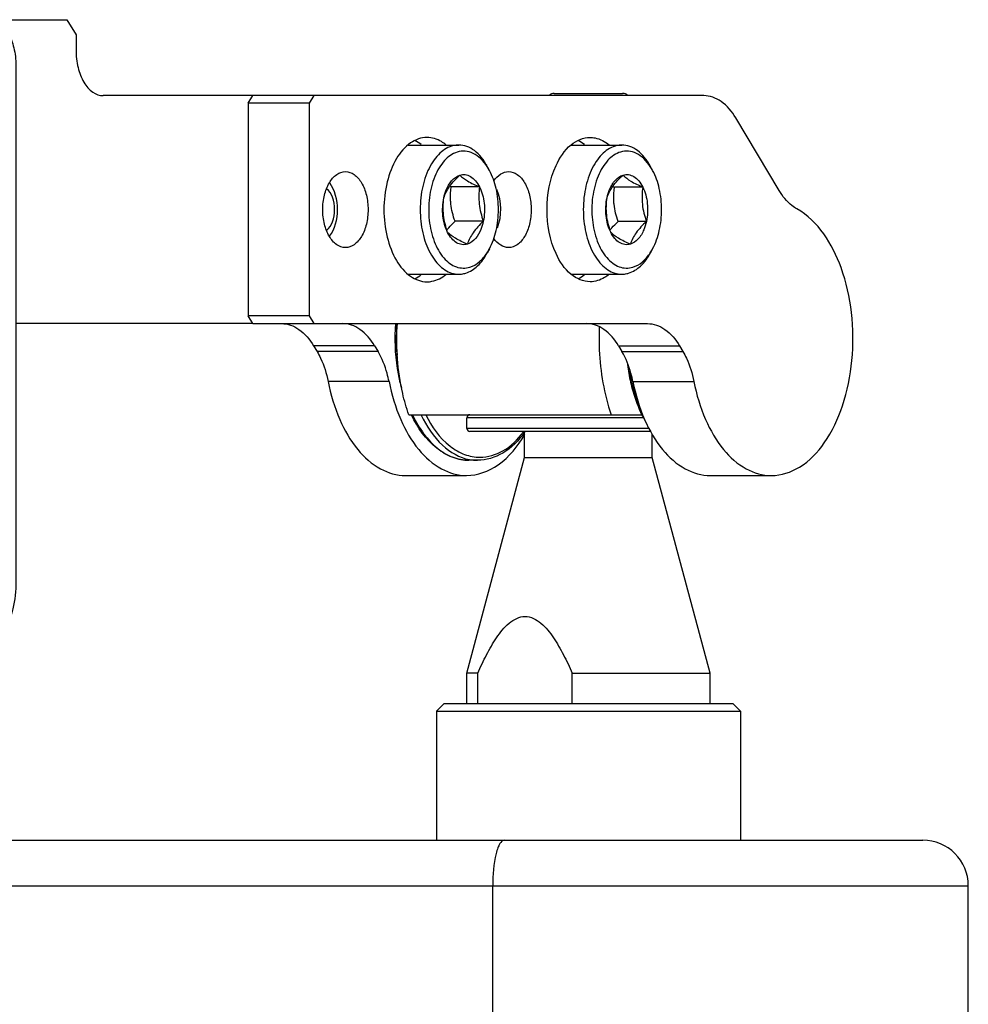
# Model space of a CAD drawing. Header units: millimetres. Extents: x 0 to 7560, y 0 to 5346.
# Tile 43 of 149: x 2309 to 2371, y 1028 to 1093. Entities that reach past the tile are written whole.
import ezdxf

# ---------------------------------------------------------------- set-up
doc = ezdxf.new("R2010")
doc.units = ezdxf.units.MM
for name, color, linetype in [('A2200401_ABL1638', 7, 'Continuous'), ('A2300601_ABL1551', 7, 'Continuous'), ('DUMMY_BOLT_M3_8_SWPW_PBL1689', 7, 'Continuous'), ('DUMMY_BOLT_M5_10_PBL1684', 7, 'Continuous'), ('DUMMY_BOLT_M5_10_PBL1685', 7, 'Continuous'), ('M2002301_PBL1669', 7, 'Continuous'), ('M2002401_PBL1682', 7, 'Continuous'), ('M2200703_PBL1644', 7, 'Continuous'), ('M2200901_PBL1647', 7, 'Continuous'), ('M2302201_PBL1677', 7, 'Continuous'), ('M2302401_PBL1676', 7, 'Continuous'), ('M2302801_PBL1670', 7, 'Continuous'), ('MISUMI_MS5-8_PBL1911', 7, 'Continuous'), ('MISUMI_MS5-8_PBL1915', 7, 'Continuous'), ('NSK_F687ZZ1_PBL1678', 7, 'Continuous'), ('NSK_F687ZZ1_PBL1680', 7, 'Continuous'), ('NSK_F687ZZ1_PBL1847', 7, 'Continuous'), ('아래쪽_5_VBL1311', 7, 'Continuous')]:
    doc.layers.add(name, color=color, linetype=linetype)

# ---------------------------------------------------------------- blocks, each defined once
blk = doc.blocks.new('M2002301_PBL1669', base_point=(2656.951, 1026.299))
at = {"layer": 'M2002301_PBL1669', "color": 7}
for p, q in [((2652.751, 1033.531), (2652.751, 1035.249)), ((2661.151, 1033.531), (2661.151, 1035.045)), ((2648.951, 1019.349), (2652.751, 1033.531)), ((2652.751, 1033.531), (2661.151, 1033.531)), ((2664.951, 1019.349), (2661.151, 1033.531)), ((2649.667, 1019.349), (2648.951, 1019.349)), ((2648.951, 1017.349), (2648.951, 1019.349)), ((2649.667, 1017.349), (2649.667, 1019.349)), ((2655.884, 1019.349), (2664.951, 1019.349)), ((2655.884, 1017.349), (2655.884, 1019.349)), ((2664.951, 1017.349), (2664.951, 1019.349))]:
    blk.add_line(p, q, dxfattribs=at)
blk.add_open_spline([(2649.667, 1019.349), (2649.847, 1019.755), (2650.222, 1020.551), (2650.879, 1021.678), (2651.621, 1022.658), (2652.776, 1023.282), (2653.931, 1022.658), (2654.673, 1021.678), (2655.329, 1020.551), (2655.704, 1019.755), (2655.884, 1019.349)], degree=3, knots=[0, 0, 0, 0, 0.132166, 0.261993, 0.386742, 0.500001, 0.61326, 0.738008, 0.867834, 1, 1, 1, 1], dxfattribs=at)
blk = doc.blocks.new('M2302801_PBL1670', base_point=(2608.078, 1041.349))
at = {"layer": 'M2302801_PBL1670', "color": 7}
for p, q in [((2584.286, 1062.349), (2594.559, 1062.349)), ((2615.983, 1062.349), (2622.626, 1062.349)), ((2616.281, 1061.849), (2616.579, 1062.349)), ((2622.626, 1062.349), (2623.222, 1061.349)), ((2616.281, 1020.877), (2616.281, 1061.849)), ((2623.222, 1061.349), (2623.222, 1060.349)), ((2619.263, 1059.349), (2619.263, 1025.349)), ((2581.303, 1057.349), (2591.336, 1057.349)), ((2581.303, 1057.349), (2581.303, 1051.349)), ((2591.336, 1051.349), (2591.336, 1057.349)), ((2634.854, 1057.349), (2625.012, 1057.349)), ((2634.854, 1042.349), (2619.263, 1042.349)), ((2581.303, 1031.349), (2581.303, 1025.349)), ((2591.336, 1025.349), (2591.336, 1031.349)), ((2591.336, 1025.349), (2581.303, 1025.349)), ((2616.612, 1020.38), (2616.281, 1020.877)), ((2584.286, 1020.349), (2594.559, 1020.349)), ((2616.612, 1020.38), (2616.001, 1020.38))]:
    blk.add_line(p, q, dxfattribs=at)
for points, knots in [([(2584.286, 1062.349), (2583.885, 1062.349), (2582.995, 1062.014), (2582.051, 1060.838), (2581.441, 1059.222), (2581.303, 1057.992), (2581.303, 1057.349)], [0, 0, 0, 0, 0.190097, 0.419659, 0.69556, 1, 1, 1, 1]), ([(2591.336, 1057.349), (2591.336, 1057.992), (2591.474, 1059.222), (2592.083, 1060.838), (2593.028, 1062.014), (2593.917, 1062.349), (2594.318, 1062.349)], [0, 0, 0, 0, 0.30444, 0.580341, 0.809903, 1, 1, 1, 1]), ([(2617.474, 1062.349), (2617.715, 1062.349), (2618.248, 1062.148), (2618.815, 1061.443), (2619.181, 1060.473), (2619.263, 1059.735), (2619.263, 1059.349)], [0, 0, 0, 0, 0.190102, 0.419661, 0.695552, 1, 1, 1, 1]), ([(2623.222, 1060.349), (2623.222, 1059.964), (2623.305, 1059.226), (2623.671, 1058.256), (2624.237, 1057.551), (2624.771, 1057.349), (2625.012, 1057.349)], [0, 0, 0, 0, 0.304448, 0.580339, 0.809898, 1, 1, 1, 1]), ([(2581.303, 1025.349), (2581.303, 1024.707), (2581.441, 1023.476), (2582.051, 1021.86), (2582.995, 1020.685), (2583.885, 1020.349), (2584.286, 1020.349)], [0, 0, 0, 0, 0.30444, 0.580341, 0.809903, 1, 1, 1, 1]), ([(2594.318, 1020.349), (2593.917, 1020.349), (2593.028, 1020.685), (2592.083, 1021.86), (2591.474, 1023.476), (2591.336, 1024.707), (2591.336, 1025.349)], [0, 0, 0, 0, 0.190097, 0.419659, 0.69556, 1, 1, 1, 1]), ([(2619.263, 1025.349), (2619.263, 1024.751), (2619.101, 1022.893), (2617.93, 1020.627), (2616.612, 1020.38)], [0, 0, 0, 0, 0.308609, 1, 1, 1, 1])]:
    blk.add_open_spline(points, degree=3, knots=knots, dxfattribs=at)
blk = doc.blocks.new('M2302401_PBL1676', base_point=(2644.754, 1037.349))
at = {"layer": 'M2302401_PBL1676', "color": 7}
for p, q in [((2642.875, 1040.885), (2638.862, 1040.885)), ((2638.862, 1040.885), (2639.089, 1040.504)), ((2642.875, 1040.885), (2643.102, 1040.504)), ((2643.102, 1040.504), (2639.089, 1040.504)), ((2643.826, 1038.533), (2639.813, 1038.533)), ((2644.912, 1032.349), (2648.925, 1032.349))]:
    blk.add_line(p, q, dxfattribs=at)
for points, knots in [([(2636.753, 1042.349), (2637.154, 1042.349), (2638.044, 1042.015), (2638.614, 1041.301), (2638.862, 1040.885)], [0, 0, 0, 0, 0.452979, 1, 1, 1, 1]), ([(2642.875, 1040.885), (2642.627, 1041.301), (2642.057, 1042.015), (2641.167, 1042.349), (2640.766, 1042.349)], [0, 0, 0, 0, 0.547021, 1, 1, 1, 1]), ([(2639.089, 1040.504), (2639.174, 1040.363), (2639.501, 1039.741), (2639.71, 1039.06), (2639.813, 1038.533)], [0, 0, 0, 0, 0.234412, 1, 1, 1, 1]), ([(2643.826, 1038.533), (2643.79, 1038.716), (2643.63, 1039.398), (2643.367, 1040.061), (2643.102, 1040.504)], [0, 0, 0, 0, 0.264841, 1, 1, 1, 1]), ([(2639.813, 1038.533), (2639.981, 1037.679), (2640.45, 1036.093), (2641.602, 1034.082), (2643.107, 1032.705), (2644.342, 1032.349), (2644.912, 1032.349)], [0, 0, 0, 0, 0.303968, 0.572645, 0.800852, 1, 1, 1, 1]), ([(2643.826, 1038.533), (2643.994, 1037.679), (2644.463, 1036.093), (2645.615, 1034.082), (2647.12, 1032.705), (2648.355, 1032.349), (2648.925, 1032.349)], [0, 0, 0, 0, 0.303968, 0.572645, 0.800852, 1, 1, 1, 1]), ([(2648.925, 1032.349), (2649.656, 1032.349), (2651.277, 1032.967), (2652.308, 1034.279), (2652.755, 1035.042)], [0, 0, 0, 0, 0.45227, 1, 1, 1, 1])]:
    blk.add_open_spline(points, degree=3, knots=knots, dxfattribs=at)
blk = doc.blocks.new('M2302201_PBL1677', base_point=(2654.457, 1044.849))
at = {"layer": 'M2302201_PBL1677', "color": 7}
for p, q in [((2634.556, 1056.849), (2634.854, 1057.349)), ((2664.538, 1057.349), (2634.854, 1057.349)), ((2638.867, 1057.349), (2638.569, 1056.849)), ((2638.569, 1056.849), (2634.556, 1056.849)), ((2634.556, 1056.849), (2634.556, 1042.849)), ((2638.569, 1056.849), (2638.569, 1042.849)), ((2669.495, 1051.111), (2666.647, 1055.885)), ((2638.569, 1042.849), (2634.556, 1042.849)), ((2634.854, 1042.349), (2634.556, 1042.849)), ((2638.569, 1042.849), (2638.867, 1042.349)), ((2634.854, 1042.349), (2660.832, 1042.349)), ((2658.928, 1040.885), (2662.941, 1040.885)), ((2658.928, 1040.885), (2659.155, 1040.504)), ((2662.941, 1040.885), (2663.168, 1040.504)), ((2659.155, 1040.504), (2663.168, 1040.504)), ((2659.878, 1038.533), (2663.891, 1038.533)), ((2664.977, 1032.349), (2668.99, 1032.349))]:
    blk.add_line(p, q, dxfattribs=at)
for points, knots in [([(2666.647, 1055.885), (2666.399, 1056.301), (2665.828, 1057.015), (2664.939, 1057.349), (2664.538, 1057.349)], [0, 0, 0, 0, 0.547021, 1, 1, 1, 1]), ([(2646.323, 1054.599), (2645.942, 1054.599), (2645.097, 1054.281), (2644.2, 1053.164), (2643.621, 1051.628), (2643.421, 1049.849), (2643.621, 1048.071), (2644.2, 1046.535), (2645.097, 1045.418), (2645.942, 1045.099), (2646.323, 1045.099)], [0, 0, 0, 0, 0.095053, 0.209831, 0.347781, 0.5, 0.652219, 0.790169, 0.904947, 1, 1, 1, 1]), ([(2647.574, 1054.111), (2647.48, 1054.189), (2647.113, 1054.453), (2646.654, 1054.599), (2646.323, 1054.599)], [0, 0, 0, 0, 0.269172, 1, 1, 1, 1]), ([(2654.816, 1052.748), (2655.051, 1053.259), (2655.607, 1054.144), (2656.613, 1054.599), (2657.06, 1054.599)], [0, 0, 0, 0, 0.556865, 1, 1, 1, 1]), ([(2657.06, 1054.599), (2657.168, 1054.599), (2657.622, 1054.556), (2658.045, 1054.331), (2658.311, 1054.111)], [0, 0, 0, 0, 0.238744, 1, 1, 1, 1]), ([(2640.955, 1047.349), (2640.754, 1047.349), (2640.309, 1047.517), (2639.837, 1048.105), (2639.532, 1048.913), (2639.427, 1049.849), (2639.532, 1050.785), (2639.837, 1051.594), (2640.309, 1052.182), (2640.754, 1052.349), (2640.955, 1052.349)], [0, 0, 0, 0, 0.095059, 0.209831, 0.34778, 0.5, 0.65222, 0.790169, 0.904941, 1, 1, 1, 1]), ([(2640.955, 1052.349), (2641.155, 1052.349), (2641.6, 1052.182), (2642.072, 1051.594), (2642.377, 1050.785), (2642.482, 1049.849), (2642.377, 1048.913), (2642.072, 1048.105), (2641.6, 1047.517), (2641.155, 1047.349), (2640.955, 1047.349)], [0, 0, 0, 0, 0.095059, 0.209831, 0.34778, 0.5, 0.65222, 0.790169, 0.904941, 1, 1, 1, 1]), ([(2650.723, 1051.75), (2650.844, 1051.923), (2651.118, 1052.219), (2651.512, 1052.349), (2651.692, 1052.349)], [0, 0, 0, 0, 0.540645, 1, 1, 1, 1]), ([(2651.692, 1052.349), (2651.892, 1052.349), (2652.337, 1052.182), (2652.809, 1051.594), (2653.114, 1050.785), (2653.219, 1049.849), (2653.114, 1048.913), (2652.809, 1048.105), (2652.337, 1047.517), (2651.892, 1047.349), (2651.692, 1047.349)], [0, 0, 0, 0, 0.095059, 0.209831, 0.34778, 0.5, 0.65222, 0.790169, 0.904941, 1, 1, 1, 1]), ([(2670.67, 1049.897), (2670.557, 1049.96), (2670.084, 1050.277), (2669.719, 1050.735), (2669.495, 1051.111)], [0, 0, 0, 0, 0.228301, 1, 1, 1, 1]), ([(2668.99, 1032.349), (2669.636, 1032.349), (2671.052, 1032.819), (2672.67, 1034.551), (2673.815, 1037.01), (2674.403, 1039.948), (2674.366, 1043.059), (2673.589, 1046.622), (2672.082, 1049.118), (2670.67, 1049.897)], [0, 0, 0, 0, 0.092209, 0.200707, 0.330117, 0.475212, 0.625642, 0.769603, 1, 1, 1, 1]), ([(2651.692, 1047.349), (2651.511, 1047.349), (2651.115, 1047.481), (2650.84, 1047.78), (2650.719, 1047.955)], [0, 0, 0, 0, 0.459062, 1, 1, 1, 1]), ([(2657.06, 1045.099), (2656.613, 1045.099), (2655.607, 1045.555), (2655.051, 1046.439), (2654.816, 1046.95)], [0, 0, 0, 0, 0.443135, 1, 1, 1, 1]), ([(2646.323, 1045.099), (2646.431, 1045.099), (2646.885, 1045.143), (2647.308, 1045.368), (2647.574, 1045.587)], [0, 0, 0, 0, 0.238744, 1, 1, 1, 1]), ([(2658.311, 1045.587), (2658.217, 1045.51), (2657.851, 1045.245), (2657.391, 1045.099), (2657.06, 1045.099)], [0, 0, 0, 0, 0.269172, 1, 1, 1, 1]), ([(2658.928, 1040.885), (2658.679, 1041.301), (2658.109, 1042.015), (2657.22, 1042.349), (2656.819, 1042.349)], [0, 0, 0, 0, 0.547021, 1, 1, 1, 1]), ([(2660.832, 1042.349), (2661.233, 1042.349), (2662.122, 1042.015), (2662.692, 1041.301), (2662.941, 1040.885)], [0, 0, 0, 0, 0.452979, 1, 1, 1, 1]), ([(2659.878, 1038.533), (2659.843, 1038.716), (2659.682, 1039.398), (2659.419, 1040.061), (2659.155, 1040.504)], [0, 0, 0, 0, 0.264841, 1, 1, 1, 1]), ([(2663.168, 1040.504), (2663.252, 1040.363), (2663.58, 1039.741), (2663.788, 1039.06), (2663.891, 1038.533)], [0, 0, 0, 0, 0.234412, 1, 1, 1, 1]), ([(2659.878, 1038.533), (2660.046, 1037.679), (2660.515, 1036.093), (2661.668, 1034.082), (2663.172, 1032.705), (2664.407, 1032.349), (2664.977, 1032.349)], [0, 0, 0, 0, 0.303968, 0.572645, 0.800852, 1, 1, 1, 1]), ([(2663.891, 1038.533), (2664.059, 1037.679), (2664.528, 1036.093), (2665.681, 1034.082), (2667.185, 1032.705), (2668.42, 1032.349), (2668.99, 1032.349)], [0, 0, 0, 0, 0.303968, 0.572645, 0.800852, 1, 1, 1, 1])]:
    blk.add_open_spline(points, degree=3, knots=knots, dxfattribs=at)
for points in [[(2645.947, 1054.129), (2645.818, 1054.234), (2645.677, 1054.326), (2645.529, 1054.401)], [(2656.684, 1054.129), (2656.555, 1054.234), (2656.414, 1054.326), (2656.266, 1054.401)], [(2654.816, 1046.95), (2654.404, 1047.846), (2654.05, 1049.849), (2654.404, 1051.852), (2654.816, 1052.748)], [(2645.529, 1045.298), (2645.677, 1045.372), (2645.818, 1045.465), (2645.947, 1045.569)], [(2656.266, 1045.298), (2656.414, 1045.372), (2656.555, 1045.465), (2656.684, 1045.569)]]:
    blk.add_open_spline(points, degree=3, dxfattribs=at)
blk = doc.blocks.new('NSK_F687ZZ1_PBL1678', base_point=(2648.497, 1037.851))
at = {"layer": 'NSK_F687ZZ1_PBL1678', "color": 7}
blk.add_line((2649.648, 1033.349), (2649.086, 1033.349), dxfattribs=at)
for centre, radius, start, end in [((2657.678, 1041.349), 13.364, 175.69911, 184.65931), ((2655.676, 1041.054), 11.416, 193.19967, 194.78626), ((2647.799, 1038.923), 6.131, 322.5446, 323.12849), ((2647.493, 1039.031), 6.513, 323.83995, 324.0036), ((2649.651, 1036.228), 2.879, 259.20613, 269.9404)]:
    blk.add_arc(centre, radius, start, end, dxfattribs=at)
for points, knots in [([(2644.561, 1038.447), (2644.488, 1038.76), (2644.242, 1040.045), (2644.196, 1041.368), (2644.271, 1042.352)], [0, 0, 0, 0, 0.245529, 1, 1, 1, 1]), ([(2649.086, 1033.349), (2648.716, 1033.349), (2647.947, 1033.498), (2646.484, 1034.374), (2645.704, 1035.503), (2645.302, 1036.328)], [0, 0, 0, 0, 0.219752, 0.454414, 1, 1, 1, 1]), ([(2645.371, 1036.327), (2645.583, 1035.888), (2646.053, 1035.087), (2646.953, 1034.118), (2647.977, 1033.497), (2648.728, 1033.349), (2649.086, 1033.349)], [0, 0, 0, 0, 0.292446, 0.553087, 0.785336, 1, 1, 1, 1]), ([(2645.933, 1036.327), (2646.286, 1035.594), (2647.106, 1034.323), (2648.458, 1033.524), (2649.111, 1033.4)], [0, 0, 0, 0, 0.550233, 1, 1, 1, 1]), ([(2646.242, 1036.34), (2646.63, 1035.563), (2647.374, 1034.503), (2648.751, 1033.687), (2649.467, 1033.549), (2649.808, 1033.549)], [0, 0, 0, 0, 0.550306, 0.783693, 1, 1, 1, 1]), ([(2652.751, 1035.189), (2652.361, 1034.655), (2651.472, 1033.742), (2650.224, 1033.349), (2649.648, 1033.349)], [0, 0, 0, 0, 0.534139, 1, 1, 1, 1]), ([(2649.808, 1033.549), (2650.331, 1033.549), (2651.47, 1033.897), (2652.297, 1034.713), (2652.666, 1035.194)], [0, 0, 0, 0, 0.463112, 1, 1, 1, 1])]:
    blk.add_open_spline(points, degree=3, knots=knots, dxfattribs=at)
blk = doc.blocks.new('NSK_F687ZZ1_PBL1680', base_point=(2654.999, 1035.799))
at = {"layer": 'NSK_F687ZZ1_PBL1680', "color": 7}
for p, q in [((2660.567, 1036.149), (2648.951, 1036.149)), ((2648.951, 1035.449), (2648.951, 1036.149)), ((2660.956, 1035.449), (2648.951, 1035.449)), ((2661.048, 1035.249), (2649.151, 1035.249))]:
    blk.add_line(p, q, dxfattribs=at)
for centre, start, end in [((2649.151, 1036.149), 90, 180), ((2649.151, 1035.449), 180, 270)]:
    blk.add_arc(centre, 0.2, start, end, dxfattribs=at)
blk = doc.blocks.new('M2002401_PBL1682', base_point=(2652.407, 1039.35))
at = {"layer": 'M2002401_PBL1682', "color": 7}
blk.add_line((2645.124, 1036.349), (2660.489, 1036.349), dxfattribs=at)
for points, knots in [([(2645.124, 1036.349), (2644.965, 1036.81), (2644.415, 1038.76), (2644.263, 1040.816), (2644.354, 1042.35)], [0, 0, 0, 0, 0.240723, 1, 1, 1, 1]), ([(2657.665, 1042.113), (2657.643, 1041.614), (2657.641, 1039.669), (2657.976, 1037.716), (2658.447, 1036.349)], [0, 0, 0, 0, 0.256853, 1, 1, 1, 1])]:
    blk.add_open_spline(points, degree=3, knots=knots, dxfattribs=at)
blk = doc.blocks.new('DUMMY_BOLT_M5_10_PBL1684', base_point=(2648.052, 1049.849))
at = {"layer": 'DUMMY_BOLT_M5_10_PBL1684', "color": 7}
for p, q in [((2645.076, 1054.099), (2648.41, 1054.099)), ((2650.438, 1052.425), (2650.294, 1052.693)), ((2649.778, 1051.351), (2647.915, 1051.351)), ((2650.03, 1049.08), (2648.167, 1049.08)), ((2650.438, 1047.273), (2650.294, 1047.006)), ((2645.076, 1045.599), (2648.41, 1045.599))]:
    blk.add_line(p, q, dxfattribs=at)
for centre, radius, start, end in [((2647.243, 1050.714), 3.624, 28.18114, 32.98428), ((2652.551, 1062.406), 11.989, 246.79595, 247.25108), ((2647.246, 1048.983), 3.621, 326.95289, 331.82273)]:
    blk.add_arc(centre, radius, start, end, dxfattribs=at)
for points, knots in [([(2647.946, 1054.028), (2647.616, 1053.925), (2647.147, 1053.592), (2646.678, 1052.986), (2646.248, 1052.183), (2645.911, 1050.99), (2645.83, 1049.467), (2646.069, 1047.992), (2646.531, 1046.903), (2647.047, 1046.237), (2647.469, 1045.877), (2647.928, 1045.651), (2648.253, 1045.599), (2648.41, 1045.599)], [0, 0, 0, 0, 0.100323, 0.158656, 0.222556, 0.363837, 0.514735, 0.662365, 0.794818, 0.853175, 0.906028, 0.954329, 1, 1, 1, 1]), ([(2648.41, 1054.099), (2648.293, 1054.099), (2648.135, 1054.081), (2647.984, 1054.039), (2647.946, 1054.028)], [0, 0, 0, 0, 0.746525, 1, 1, 1, 1]), ([(2650.283, 1052.687), (2650.16, 1052.876), (2649.893, 1053.211), (2649.395, 1053.572), (2648.847, 1053.731), (2648.48, 1053.687), (2648.311, 1053.634)], [0, 0, 0, 0, 0.287669, 0.541988, 0.773182, 1, 1, 1, 1]), ([(2650.294, 1052.693), (2650.182, 1052.902), (2649.935, 1053.283), (2649.476, 1053.74), (2648.961, 1054.031), (2648.588, 1054.099), (2648.41, 1054.099)], [0, 0, 0, 0, 0.289774, 0.549323, 0.782543, 1, 1, 1, 1]), ([(2648.311, 1053.634), (2647.992, 1053.535), (2647.541, 1053.201), (2647.103, 1052.598), (2646.708, 1051.799), (2646.425, 1050.627), (2646.415, 1049.161), (2646.724, 1047.79), (2647.246, 1046.827), (2647.799, 1046.303), (2648.237, 1046.063), (2648.701, 1045.974), (2649.007, 1046.019), (2649.151, 1046.064)], [0, 0, 0, 0, 0.102501, 0.162689, 0.228811, 0.374645, 0.52836, 0.675098, 0.802403, 0.857321, 0.90705, 0.953622, 1, 1, 1, 1]), ([(2650.438, 1047.274), (2650.639, 1047.648), (2650.934, 1048.498), (2651.076, 1049.849), (2650.934, 1051.201), (2650.639, 1052.051), (2650.438, 1052.425)], [0, 0, 0, 0, 0.239279, 0.500008, 0.760732, 1, 1, 1, 1]), ([(2647.432, 1050.619), (2647.523, 1050.884), (2647.807, 1051.441), (2648.236, 1051.889), (2648.479, 1052.12)], [0, 0, 0, 0, 0.455934, 1, 1, 1, 1]), ([(2647.432, 1050.619), (2647.471, 1050.802), (2647.64, 1051.389), (2648.063, 1051.99), (2648.479, 1052.12)], [0, 0, 0, 0, 0.300429, 1, 1, 1, 1]), ([(2648.479, 1052.12), (2648.594, 1052.156), (2648.847, 1052.179), (2649.217, 1052.039), (2649.54, 1051.751), (2649.705, 1051.494), (2649.778, 1051.351)], [0, 0, 0, 0, 0.220007, 0.447804, 0.70483, 1, 1, 1, 1]), ([(2648.479, 1052.12), (2648.628, 1051.969), (2649.044, 1051.671), (2649.507, 1051.464), (2649.778, 1051.351)], [0, 0, 0, 0, 0.419073, 1, 1, 1, 1]), ([(2647.897, 1050.215), (2647.887, 1050.311), (2647.858, 1050.689), (2647.88, 1051.07), (2647.915, 1051.351)], [0, 0, 0, 0, 0.2539, 1, 1, 1, 1]), ([(2649.778, 1051.351), (2649.731, 1050.975), (2649.707, 1050.199), (2649.903, 1049.448), (2650.03, 1049.08)], [0, 0, 0, 0, 0.493179, 1, 1, 1, 1]), ([(2649.778, 1051.351), (2649.948, 1051.018), (2650.146, 1050.253), (2650.112, 1049.469), (2650.03, 1049.08)], [0, 0, 0, 0, 0.484544, 1, 1, 1, 1]), ([(2647.684, 1048.348), (2647.514, 1048.681), (2647.316, 1049.446), (2647.35, 1050.229), (2647.432, 1050.619)], [0, 0, 0, 0, 0.484544, 1, 1, 1, 1]), ([(2647.684, 1048.348), (2647.557, 1048.716), (2647.361, 1049.467), (2647.385, 1050.243), (2647.432, 1050.619)], [0, 0, 0, 0, 0.506821, 1, 1, 1, 1]), ([(2647.631, 1048.506), (2647.671, 1048.555), (2647.838, 1048.756), (2648.023, 1048.943), (2648.167, 1049.08)], [0, 0, 0, 0, 0.240956, 1, 1, 1, 1]), ([(2650.03, 1049.08), (2649.991, 1048.897), (2649.822, 1048.309), (2649.399, 1047.709), (2648.983, 1047.579)], [0, 0, 0, 0, 0.300429, 1, 1, 1, 1]), ([(2650.03, 1049.08), (2649.787, 1048.85), (2649.358, 1048.401), (2649.074, 1047.844), (2648.983, 1047.579)], [0, 0, 0, 0, 0.54407, 1, 1, 1, 1]), ([(2648.983, 1047.579), (2648.712, 1047.693), (2648.249, 1047.899), (2647.834, 1048.198), (2647.684, 1048.348)], [0, 0, 0, 0, 0.58093, 1, 1, 1, 1]), ([(2648.983, 1047.579), (2648.868, 1047.543), (2648.615, 1047.519), (2648.245, 1047.659), (2647.922, 1047.948), (2647.758, 1048.205), (2647.684, 1048.348)], [0, 0, 0, 0, 0.220007, 0.447804, 0.70483, 1, 1, 1, 1]), ([(2648.874, 1045.671), (2649.163, 1045.761), (2649.739, 1046.138), (2650.124, 1046.689), (2650.294, 1047.006)], [0, 0, 0, 0, 0.457164, 1, 1, 1, 1]), ([(2649.151, 1046.064), (2649.372, 1046.133), (2649.813, 1046.395), (2650.135, 1046.785), (2650.281, 1047.009)], [0, 0, 0, 0, 0.463851, 1, 1, 1, 1]), ([(2648.41, 1045.599), (2648.527, 1045.599), (2648.685, 1045.618), (2648.836, 1045.659), (2648.874, 1045.671)], [0, 0, 0, 0, 0.746525, 1, 1, 1, 1])]:
    blk.add_open_spline(points, degree=3, knots=knots, dxfattribs=at)
blk.add_open_spline([(2648.167, 1049.08), (2648.039, 1049.448), (2647.94, 1049.829), (2647.897, 1050.215)], degree=3, dxfattribs=at)
blk = doc.blocks.new('DUMMY_BOLT_M5_10_PBL1685', base_point=(2658.789, 1049.849))
at = {"layer": 'DUMMY_BOLT_M5_10_PBL1685', "color": 7}
for p, q in [((2655.813, 1054.099), (2659.147, 1054.099)), ((2661.175, 1052.425), (2661.031, 1052.693)), ((2660.522, 1051.337), (2658.659, 1051.337)), ((2660.763, 1049.063), (2658.9, 1049.063)), ((2661.175, 1047.273), (2661.031, 1047.006)), ((2655.813, 1045.599), (2659.147, 1045.599))]:
    blk.add_line(p, q, dxfattribs=at)
for centre, radius, start, end in [((2657.981, 1050.714), 3.623, 28.17986, 32.99747), ((2663.266, 1062.069), 11.679, 246.23175, 246.76556), ((2657.983, 1048.983), 3.621, 326.95767, 331.82307)]:
    blk.add_arc(centre, radius, start, end, dxfattribs=at)
for points, knots in [([(2658.702, 1054.033), (2658.372, 1053.935), (2657.899, 1053.607), (2657.427, 1053.004), (2656.992, 1052.203), (2656.651, 1051.009), (2656.566, 1049.483), (2656.802, 1048.003), (2657.265, 1046.91), (2657.781, 1046.24), (2658.203, 1045.878), (2658.663, 1045.652), (2658.989, 1045.599), (2659.147, 1045.599)], [0, 0, 0, 0, 0.100033, 0.158205, 0.221973, 0.363125, 0.514084, 0.661902, 0.794573, 0.853022, 0.905947, 0.954296, 1, 1, 1, 1]), ([(2659.147, 1054.099), (2659.035, 1054.099), (2658.884, 1054.082), (2658.739, 1054.044), (2658.702, 1054.033)], [0, 0, 0, 0, 0.746817, 1, 1, 1, 1]), ([(2661.02, 1052.687), (2660.898, 1052.875), (2660.633, 1053.207), (2660.14, 1053.567), (2659.598, 1053.729), (2659.234, 1053.69), (2659.065, 1053.64)], [0, 0, 0, 0, 0.287611, 0.542133, 0.773496, 1, 1, 1, 1]), ([(2661.031, 1052.693), (2660.919, 1052.902), (2660.672, 1053.283), (2660.213, 1053.74), (2659.698, 1054.031), (2659.326, 1054.099), (2659.147, 1054.099)], [0, 0, 0, 0, 0.289774, 0.549323, 0.782543, 1, 1, 1, 1]), ([(2659.065, 1053.64), (2658.747, 1053.544), (2658.293, 1053.217), (2657.852, 1052.619), (2657.454, 1051.825), (2657.166, 1050.656), (2657.149, 1049.19), (2657.452, 1047.815), (2657.969, 1046.846), (2658.52, 1046.315), (2658.956, 1046.07), (2659.42, 1045.974), (2659.726, 1046.016), (2659.871, 1046.059)], [0, 0, 0, 0, 0.102107, 0.162054, 0.227953, 0.373493, 0.527197, 0.67421, 0.801978, 0.857126, 0.907029, 0.953675, 1, 1, 1, 1]), ([(2661.175, 1047.274), (2661.376, 1047.648), (2661.671, 1048.498), (2661.814, 1049.849), (2661.671, 1051.201), (2661.376, 1052.051), (2661.175, 1052.425)], [0, 0, 0, 0, 0.239278, 0.500007, 0.760731, 1, 1, 1, 1]), ([(2658.173, 1050.635), (2658.265, 1050.899), (2658.553, 1051.451), (2658.983, 1051.895), (2659.227, 1052.123)], [0, 0, 0, 0, 0.45529, 1, 1, 1, 1]), ([(2658.173, 1050.635), (2658.212, 1050.818), (2658.338, 1051.233), (2658.656, 1051.79), (2659.035, 1052.066), (2659.227, 1052.123)], [0, 0, 0, 0, 0.295876, 0.683918, 1, 1, 1, 1]), ([(2659.227, 1052.123), (2659.342, 1052.157), (2659.595, 1052.178), (2659.965, 1052.033), (2660.286, 1051.74), (2660.449, 1051.482), (2660.522, 1051.337)], [0, 0, 0, 0, 0.219272, 0.447073, 0.70448, 1, 1, 1, 1]), ([(2659.227, 1052.123), (2659.375, 1051.97), (2659.788, 1051.664), (2660.251, 1051.453), (2660.522, 1051.337)], [0, 0, 0, 0, 0.419913, 1, 1, 1, 1]), ([(2658.636, 1050.2), (2658.626, 1050.296), (2658.599, 1050.675), (2658.622, 1051.056), (2658.659, 1051.337)], [0, 0, 0, 0, 0.253788, 1, 1, 1, 1]), ([(2660.522, 1051.337), (2660.473, 1050.961), (2660.445, 1050.184), (2660.638, 1049.431), (2660.763, 1049.063)], [0, 0, 0, 0, 0.493479, 1, 1, 1, 1]), ([(2660.522, 1051.337), (2660.69, 1051.002), (2660.885, 1050.236), (2660.847, 1049.452), (2660.763, 1049.063)], [0, 0, 0, 0, 0.485192, 1, 1, 1, 1]), ([(2658.414, 1048.362), (2658.246, 1048.697), (2658.051, 1049.463), (2658.089, 1050.247), (2658.173, 1050.635)], [0, 0, 0, 0, 0.485192, 1, 1, 1, 1]), ([(2658.414, 1048.362), (2658.289, 1048.73), (2658.096, 1049.482), (2658.124, 1050.259), (2658.173, 1050.635)], [0, 0, 0, 0, 0.506521, 1, 1, 1, 1]), ([(2658.368, 1048.501), (2658.407, 1048.55), (2658.574, 1048.746), (2658.757, 1048.929), (2658.9, 1049.063)], [0, 0, 0, 0, 0.24099, 1, 1, 1, 1]), ([(2660.763, 1049.063), (2660.724, 1048.881), (2660.598, 1048.466), (2660.281, 1047.908), (2659.901, 1047.633), (2659.71, 1047.576)], [0, 0, 0, 0, 0.295876, 0.683918, 1, 1, 1, 1]), ([(2660.763, 1049.063), (2660.52, 1048.835), (2660.089, 1048.391), (2659.802, 1047.839), (2659.71, 1047.576)], [0, 0, 0, 0, 0.544713, 1, 1, 1, 1]), ([(2659.71, 1047.576), (2659.439, 1047.692), (2658.976, 1047.903), (2658.563, 1048.209), (2658.414, 1048.362)], [0, 0, 0, 0, 0.58009, 1, 1, 1, 1]), ([(2659.71, 1047.576), (2659.595, 1047.541), (2659.341, 1047.521), (2658.972, 1047.666), (2658.65, 1047.958), (2658.487, 1048.217), (2658.414, 1048.362)], [0, 0, 0, 0, 0.219272, 0.447073, 0.70448, 1, 1, 1, 1]), ([(2659.592, 1045.665), (2659.884, 1045.753), (2660.47, 1046.129), (2660.859, 1046.686), (2661.031, 1047.006)], [0, 0, 0, 0, 0.456725, 1, 1, 1, 1]), ([(2659.871, 1046.059), (2660.095, 1046.126), (2660.544, 1046.388), (2660.871, 1046.782), (2661.019, 1047.009)], [0, 0, 0, 0, 0.463439, 1, 1, 1, 1]), ([(2659.147, 1045.599), (2659.259, 1045.599), (2659.41, 1045.616), (2659.555, 1045.654), (2659.592, 1045.665)], [0, 0, 0, 0, 0.746817, 1, 1, 1, 1])]:
    blk.add_open_spline(points, degree=3, knots=knots, dxfattribs=at)
blk.add_open_spline([(2658.9, 1049.063), (2658.775, 1049.431), (2658.677, 1049.813), (2658.636, 1050.2)], degree=3, dxfattribs=at)
blk = doc.blocks.new('DUMMY_BOLT_M3_8_SWPW_PBL1689', base_point=(2656.951, 1057.43))
at = {"layer": 'DUMMY_BOLT_M3_8_SWPW_PBL1689', "color": 7}
blk.add_line((2654.701, 1057.499), (2659.201, 1057.499), dxfattribs=at)
for centre, start, end in [((2654.701, 1056.999), 90, 133.6077), ((2659.201, 1056.999), 46.3923, 90)]:
    blk.add_arc(centre, 0.5, start, end, dxfattribs=at)
blk = doc.blocks.new('NSK_F687ZZ1_PBL1847', base_point=(2660.138, 1037.716))
at = {"layer": 'NSK_F687ZZ1_PBL1847', "color": 7}
for centre, radius, start, end in [((2671.661, 1041.235), 12.252, 187.42891, 192.94421), ((2671.699, 1041.201), 12.205, 189.31408, 192.76523), ((2667.704, 1039.844), 8.042, 205.93275, 210.34881)]:
    blk.add_arc(centre, radius, start, end, dxfattribs=at)
for points, knots in [([(2659.721, 1038.491), (2659.765, 1038.297), (2659.956, 1037.557), (2660.224, 1036.836), (2660.472, 1036.327)], [0, 0, 0, 0, 0.259312, 1, 1, 1, 1]), ([(2660.237, 1037.033), (2660.192, 1037.15), (2660.019, 1037.632), (2659.881, 1038.126), (2659.795, 1038.504)], [0, 0, 0, 0, 0.244157, 1, 1, 1, 1])]:
    blk.add_open_spline(points, degree=3, knots=knots, dxfattribs=at)
blk = doc.blocks.new('MISUMI_MS5-8_PBL1911', base_point=(2651.046, 1049.905))
at = {"layer": 'MISUMI_MS5-8_PBL1911', "color": 7}
blk.add_open_spline([(2650.958, 1048.648), (2651.268, 1049.427), (2651.255, 1050.398), (2650.911, 1051.162)], degree=3, dxfattribs=at)
blk = doc.blocks.new('MISUMI_MS5-8_PBL1915', base_point=(2640.078, 1049.848))
at = {"layer": 'MISUMI_MS5-8_PBL1915', "color": 7}
blk.add_open_spline([(2639.722, 1048.486), (2639.9, 1048.622), (2640.169, 1049.077), (2640.286, 1049.852), (2640.168, 1050.626), (2639.897, 1051.08), (2639.719, 1051.215)], degree=3, knots=[0, 0, 0, 0, 0.224851, 0.500233, 0.775398, 1, 1, 1, 1], dxfattribs=at)
blk.add_open_spline([(2639.917, 1048.093), (2640.611, 1049.035), (2640.61, 1050.658), (2639.919, 1051.602)], degree=3, dxfattribs=at)
blk = doc.blocks.new('A2300601_ABL1551', base_point=(2358.699, 1039.849))
at = {"layer": 'DUMMY_BOLT_M3_8_SWPW_PBL1689'}
blk.add_blockref('DUMMY_BOLT_M3_8_SWPW_PBL1689', (2656.951, 1057.43), dxfattribs=at)
at = {"layer": 'DUMMY_BOLT_M5_10_PBL1684'}
blk.add_blockref('DUMMY_BOLT_M5_10_PBL1684', (2648.052, 1049.849), dxfattribs=at)
at = {"layer": 'DUMMY_BOLT_M5_10_PBL1685'}
blk.add_blockref('DUMMY_BOLT_M5_10_PBL1685', (2658.789, 1049.849), dxfattribs=at)
at = {"layer": 'M2002301_PBL1669'}
blk.add_blockref('M2002301_PBL1669', (2656.951, 1026.299), dxfattribs=at)
at = {"layer": 'M2002401_PBL1682'}
blk.add_blockref('M2002401_PBL1682', (2652.407, 1039.35), dxfattribs=at)
at = {"layer": 'M2302201_PBL1677'}
blk.add_blockref('M2302201_PBL1677', (2654.457, 1044.849), dxfattribs=at)
at = {"layer": 'M2302401_PBL1676'}
blk.add_blockref('M2302401_PBL1676', (2644.754, 1037.349), dxfattribs=at)
at = {"layer": 'M2302801_PBL1670'}
blk.add_blockref('M2302801_PBL1670', (2608.078, 1041.349), dxfattribs=at)
at = {"layer": 'MISUMI_MS5-8_PBL1911'}
blk.add_blockref('MISUMI_MS5-8_PBL1911', (2651.046, 1049.905), dxfattribs=at)
at = {"layer": 'MISUMI_MS5-8_PBL1915'}
blk.add_blockref('MISUMI_MS5-8_PBL1915', (2640.078, 1049.848), dxfattribs=at)
at = {"layer": 'NSK_F687ZZ1_PBL1678'}
blk.add_blockref('NSK_F687ZZ1_PBL1678', (2648.497, 1037.851), dxfattribs=at)
at = {"layer": 'NSK_F687ZZ1_PBL1680'}
blk.add_blockref('NSK_F687ZZ1_PBL1680', (2654.999, 1035.799), dxfattribs=at)
at = {"layer": 'NSK_F687ZZ1_PBL1847'}
blk.add_blockref('NSK_F687ZZ1_PBL1847', (2660.138, 1037.716), dxfattribs=at)
blk = doc.blocks.new('M2200703_PBL1644', base_point=(2656.951, 993.349))
at = {"layer": 'M2200703_PBL1644', "color": 7}
for p, q in [((2647.451, 1017.349), (2646.951, 1016.849)), ((2646.951, 1016.849), (2666.951, 1016.849)), ((2646.951, 1016.849), (2646.951, 1008.349)), ((2647.452, 1017.349), (2666.451, 1017.349)), ((2666.451, 1017.349), (2666.951, 1016.849)), ((2666.951, 1016.849), (2666.951, 1008.349)), ((2646.951, 978.349), (2646.951, 969.849)), ((2666.951, 978.349), (2666.951, 969.849)), ((2646.951, 969.849), (2666.951, 969.849)), ((2647.451, 969.349), (2646.951, 969.849)), ((2666.451, 969.349), (2666.951, 969.849)), ((2647.452, 969.349), (2666.451, 969.349))]:
    blk.add_line(p, q, dxfattribs=at)
blk = doc.blocks.new('M2200901_PBL1647', base_point=(2396.214, 993.349))
at = {"layer": 'M2200901_PBL1647', "color": 7}
for p, q in [((2113.478, 1008.349), (2678.951, 1008.349)), ((2110.478, 1005.349), (2681.951, 1005.349)), ((2650.654, 978.349), (2650.654, 1005.349)), ((2681.951, 978.349), (2681.951, 1005.349))]:
    blk.add_line(p, q, dxfattribs=at)
blk.add_arc((2678.951, 1005.349), 3, 0, 90, dxfattribs=at)
blk.add_open_spline([(2651.409, 1008.349), (2651.287, 1008.349), (2651.109, 1008.136), (2650.975, 1007.823), (2650.703, 1006.908), (2650.654, 1006.06), (2650.654, 1005.349)], degree=3, knots=[0, 0, 0, 0, 0.115222, 0.211053, 0.333085, 1, 1, 1, 1], dxfattribs=at)
blk = doc.blocks.new('A2200401_ABL1638', base_point=(2396.214, 989.849))
at = {"layer": 'M2200703_PBL1644'}
blk.add_blockref('M2200703_PBL1644', (2656.951, 993.349), dxfattribs=at)
at = {"layer": 'M2200901_PBL1647'}
blk.add_blockref('M2200901_PBL1647', (2396.214, 993.349), dxfattribs=at)
blk = doc.blocks.new('아래쪽_5_VBL1311', base_point=(2149.541, 993.349))
at = {"layer": 'A2200401_ABL1638'}
blk.add_blockref('A2200401_ABL1638', (2396.214, 989.849), dxfattribs=at)
at = {"layer": 'A2300601_ABL1551'}
blk.add_blockref('A2300601_ABL1551', (2358.699, 1039.849), dxfattribs=at)

msp = doc.modelspace()

# ---------------------------------------------------------------- block references
at = {"layer": '아래쪽_5_VBL1311'}
msp.add_blockref('아래쪽_5_VBL1311', (1838.846, 1023.804), dxfattribs=at)

doc.saveas('drawing.dxf')
